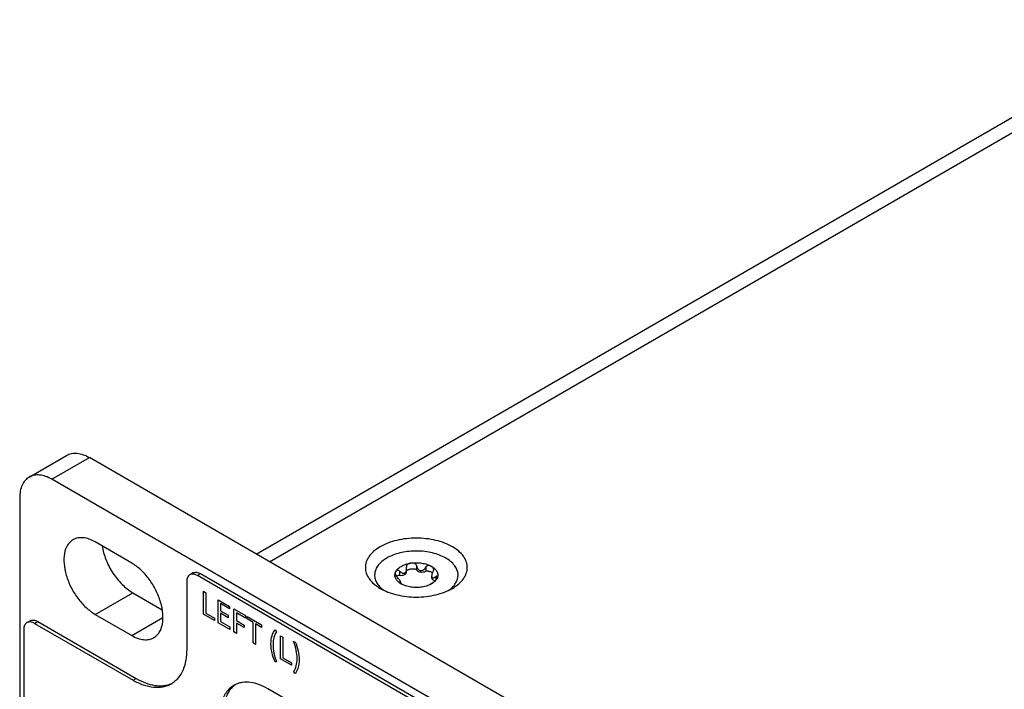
# Model space of a CAD drawing. Header units: inches. Extents: x 0 to 34, y 0 to 22.
# Tile 28 of 71: x 19.9 to 21.4, y 16.5 to 17.5. Entities that reach past the tile are written whole.
import ezdxf

# ---------------------------------------------------------------- set-up
doc = ezdxf.new("R2010")
doc.units = ezdxf.units.IN
doc.header["$LTSCALE"] = 1.87
doc.header["$MEASUREMENT"] = 0
doc.layers.get('0').update_dxf_attribs({"linetype": 'CONTINUOUS'})
doc.layers.add('02___PRT_ALL_AXES', color=7, linetype='CONTINUOUS')
doc.layers.add('_LAYER_2_', color=7, linetype='CONTINUOUS')

msp = doc.modelspace()

# ---------------------------------------------------------------- linework, layer by layer
at = {"color": 7, "linetype": 'CONTINUOUS'}
for p, q in [((20.2245, 16.6881), (21.6243, 17.4963)), ((20.2447, 16.6764), (21.6587, 17.4928)), ((19.8806, 16.8045), (19.9374, 16.8373)), ((19.9151, 16.8011), (19.9719, 16.8339)), ((27.7116, 12.3651), (19.9719, 16.8339)), ((27.6547, 12.3323), (19.9151, 16.8011)), ((19.8663, 16.773), (19.8663, 16.0668)), ((20.4518, 16.6691), (20.4519, 16.6684)), ((20.4522, 16.6656), (20.4519, 16.6684)), ((20.4671, 16.6707), (20.4671, 16.6643)), ((20.4814, 16.6685), (20.4814, 16.6621)), ((20.1288, 16.6594), (20.1239, 16.6566)), ((20.1403, 16.6583), (20.1354, 16.6555)), ((27.4246, 12.4468), (20.1354, 16.6555)), ((27.4295, 12.4496), (20.1403, 16.6583)), ((20.4347, 16.6588), (20.4355, 16.661)), ((20.4414, 16.6623), (20.4414, 16.6559)), ((20.4522, 16.6608), (20.4522, 16.6656)), ((20.4901, 16.6548), (20.4901, 16.6523)), ((20.4964, 16.6538), (20.4964, 16.6486)), ((20.1192, 16.6461), (20.1192, 16.5439)), ((20.4412, 16.6453), (20.4405, 16.6455)), ((20.4412, 16.6453), (20.4412, 16.6447)), ((20.4436, 16.643), (20.4436, 16.6449)), ((20.4896, 16.6432), (20.4871, 16.6415)), ((20.4898, 16.6429), (20.4871, 16.6415)), ((20.4923, 16.6451), (20.4896, 16.6432)), ((20.4926, 16.6447), (20.4898, 16.6429)), ((19.8773, 16.5844), (19.8821, 16.5872)), ((19.8887, 16.5832), (19.8936, 16.586)), ((19.8887, 16.5832), (20.038, 16.4971)), ((19.8936, 16.586), (20.0429, 16.4999)), ((19.8725, 16.5738), (19.8725, 16.2474)), ((20.038, 16.4971), (20.0429, 16.4999))]:
    msp.add_line(p, q, dxfattribs=at)
for centre, radius, start, end in [((20.4457, 16.6561), 0.0114, 166.1516, 168.9482), ((20.447, 16.6741), 0.0503, 233.9312, 234.765), ((20.4867, 16.6743), 0.0504, 305.1798, 305.938), ((20.0809, 16.5278), 0.0388, 291.7089, 295.7871), ((20.0762, 16.5246), 0.0384, 300.0042, 304.2103)]:
    msp.add_arc(centre, radius, start, end, dxfattribs=at)
for points, knots in [([(19.9374, 16.8373), (19.9397, 16.8387), (19.9449, 16.8405), (19.9536, 16.8408), (19.9629, 16.8385), (19.9689, 16.8357), (19.9719, 16.8339)], [0, 0, 0, 0, 0.217767, 0.450944, 0.710192, 1, 1, 1, 1]), ([(19.8806, 16.8045), (19.8783, 16.8032), (19.8741, 16.7996), (19.8696, 16.7922), (19.8669, 16.7831), (19.8663, 16.7765), (19.8663, 16.773)], [0, 0, 0, 0, 0.217772, 0.450951, 0.710197, 1, 1, 1, 1]), ([(19.9151, 16.8011), (19.912, 16.8029), (19.906, 16.8057), (19.8968, 16.8079), (19.8881, 16.8077), (19.8829, 16.8058), (19.8806, 16.8045)], [0, 0, 0, 0, 0.289808, 0.549056, 0.782233, 1, 1, 1, 1]), ([(20.5214, 16.6361), (20.5248, 16.638), (20.531, 16.6423), (20.5383, 16.65), (20.5422, 16.6572), (20.5438, 16.6632), (20.5442, 16.6676), (20.5438, 16.672), (20.5422, 16.6779), (20.5383, 16.6852), (20.531, 16.6929), (20.5212, 16.6996), (20.5095, 16.705), (20.4962, 16.7091), (20.4818, 16.7116), (20.4669, 16.7124), (20.4519, 16.7116), (20.4375, 16.7091), (20.4242, 16.705), (20.416, 16.7012), (20.4123, 16.6991)], [0, 0, 0, 0, 0.06036, 0.114358, 0.162927, 0.185899, 0.208445, 0.230991, 0.253963, 0.302532, 0.35653, 0.41689, 0.483455, 0.555278, 0.630877, 0.708445, 0.786013, 0.861612, 0.933435, 1, 1, 1, 1]), ([(20.4123, 16.6991), (20.4089, 16.6971), (20.4028, 16.6929), (20.3954, 16.6852), (20.3915, 16.6779), (20.3899, 16.672), (20.3896, 16.6676), (20.3899, 16.6632), (20.3915, 16.6572), (20.3954, 16.65), (20.4028, 16.6423), (20.4089, 16.638), (20.4123, 16.6361)], [0, 0, 0, 0, 0.144785, 0.274307, 0.390807, 0.445907, 0.499989, 0.554071, 0.609173, 0.725678, 0.855208, 1, 1, 1, 1]), ([(20.5163, 16.6334), (20.5186, 16.6351), (20.5228, 16.6388), (20.5275, 16.6452), (20.53, 16.6522), (20.5302, 16.6594), (20.5279, 16.6664), (20.5234, 16.6729), (20.517, 16.6787), (20.5088, 16.6837), (20.4992, 16.6877), (20.4884, 16.6906), (20.4769, 16.6924), (20.4651, 16.6928), (20.4533, 16.692), (20.442, 16.6899), (20.4316, 16.6866), (20.4251, 16.6836), (20.4222, 16.6819)], [0, 0, 0, 0, 0.056768, 0.107735, 0.154387, 0.199316, 0.245647, 0.296067, 0.352185, 0.414491, 0.482583, 0.555425, 0.631555, 0.709247, 0.786663, 0.861984, 0.933547, 1, 1, 1, 1]), ([(20.4222, 16.6819), (20.4196, 16.6804), (20.4149, 16.6772), (20.4092, 16.6715), (20.4053, 16.6651), (20.4035, 16.6583), (20.4039, 16.6514), (20.4065, 16.6448), (20.4111, 16.6386), (20.4151, 16.6351), (20.4174, 16.6335)], [0, 0, 0, 0, 0.147596, 0.28076, 0.401169, 0.512976, 0.622534, 0.736858, 0.861606, 1, 1, 1, 1]), ([(20.4355, 16.661), (20.4363, 16.6627), (20.4387, 16.666), (20.442, 16.6683), (20.4439, 16.6694)], [0, 0, 0, 0, 0.462863, 1, 1, 1, 1]), ([(20.4439, 16.6694), (20.446, 16.6706), (20.4508, 16.6727), (20.4558, 16.6739), (20.4584, 16.6743)], [0, 0, 0, 0, 0.477388, 1, 1, 1, 1]), ([(20.4584, 16.6743), (20.4577, 16.6742), (20.4562, 16.6738), (20.4544, 16.673), (20.4532, 16.6721), (20.4525, 16.6713), (20.452, 16.6703), (20.4518, 16.6695), (20.4518, 16.6691)], [0, 0, 0, 0, 0.255133, 0.504723, 0.627908, 0.750456, 0.873864, 1, 1, 1, 1]), ([(20.4584, 16.6743), (20.4612, 16.6747), (20.4669, 16.6751), (20.4752, 16.6745), (20.483, 16.6727), (20.4877, 16.6706), (20.4898, 16.6694)], [0, 0, 0, 0, 0.261231, 0.522456, 0.772024, 1, 1, 1, 1]), ([(20.4671, 16.6707), (20.467, 16.6712), (20.4667, 16.672), (20.4659, 16.673), (20.4648, 16.6736), (20.4631, 16.6742), (20.461, 16.6745), (20.4593, 16.6744), (20.4584, 16.6743)], [0, 0, 0, 0, 0.124252, 0.249241, 0.374987, 0.501039, 0.751829, 1, 1, 1, 1]), ([(20.4671, 16.6707), (20.4673, 16.6699), (20.4677, 16.6682), (20.4689, 16.6659), (20.4704, 16.6643), (20.4719, 16.6634), (20.4736, 16.6629), (20.4758, 16.6632), (20.4781, 16.6645), (20.48, 16.6663), (20.481, 16.6678), (20.4814, 16.6685)], [0, 0, 0, 0, 0.125061, 0.249967, 0.374367, 0.436533, 0.498555, 0.621959, 0.74694, 0.873188, 1, 1, 1, 1]), ([(20.4898, 16.6694), (20.4892, 16.6698), (20.4879, 16.6704), (20.486, 16.6707), (20.4844, 16.6706), (20.4832, 16.6702), (20.4822, 16.6696), (20.4816, 16.6689), (20.4814, 16.6685)], [0, 0, 0, 0, 0.229664, 0.470778, 0.597067, 0.727725, 0.862623, 1, 1, 1, 1]), ([(20.4898, 16.6694), (20.4917, 16.6683), (20.495, 16.666), (20.498, 16.662), (20.4992, 16.6586), (20.4995, 16.6561), (20.4992, 16.6536), (20.4986, 16.6521), (20.4982, 16.6513)], [0, 0, 0, 0, 0.293058, 0.545587, 0.661032, 0.772791, 0.88456, 1, 1, 1, 1]), ([(20.4932, 16.6645), (20.4932, 16.6651), (20.493, 16.6661), (20.4922, 16.6675), (20.4911, 16.6686), (20.4903, 16.6692), (20.4898, 16.6694)], [0, 0, 0, 0, 0.260933, 0.50693, 0.75116, 1, 1, 1, 1]), ([(20.1239, 16.6566), (20.1232, 16.6562), (20.1218, 16.655), (20.1203, 16.6525), (20.1194, 16.6495), (20.1192, 16.6473), (20.1192, 16.6461)], [0, 0, 0, 0, 0.217772, 0.450952, 0.710201, 1, 1, 1, 1]), ([(20.1354, 16.6555), (20.1344, 16.6561), (20.1324, 16.657), (20.1293, 16.6578), (20.1264, 16.6577), (20.1247, 16.6571), (20.1239, 16.6566)], [0, 0, 0, 0, 0.289805, 0.549056, 0.782233, 1, 1, 1, 1]), ([(20.1288, 16.6594), (20.1296, 16.6599), (20.1313, 16.6605), (20.1342, 16.6606), (20.1373, 16.6598), (20.1393, 16.6589), (20.1403, 16.6583)], [0, 0, 0, 0, 0.217767, 0.450944, 0.710195, 1, 1, 1, 1]), ([(20.4439, 16.6429), (20.4423, 16.6438), (20.4394, 16.6459), (20.4361, 16.6497), (20.4346, 16.6533), (20.4343, 16.6561), (20.4344, 16.6576), (20.4346, 16.6582)], [0, 0, 0, 0, 0.292404, 0.549713, 0.779641, 0.889817, 1, 1, 1, 1]), ([(20.4355, 16.661), (20.4354, 16.6608), (20.4351, 16.6601), (20.435, 16.6593), (20.435, 16.6587)], [0, 0, 0, 0, 0.240951, 1, 1, 1, 1]), ([(20.435, 16.6587), (20.435, 16.6579), (20.4354, 16.6559), (20.4366, 16.6543), (20.4374, 16.6536)], [0, 0, 0, 0, 0.444907, 1, 1, 1, 1]), ([(20.4414, 16.6623), (20.4411, 16.6626), (20.4405, 16.6631), (20.4395, 16.6635), (20.4385, 16.6635), (20.4374, 16.6632), (20.4363, 16.6624), (20.4357, 16.6615), (20.4355, 16.661)], [0, 0, 0, 0, 0.165468, 0.313412, 0.444096, 0.563129, 0.783865, 1, 1, 1, 1]), ([(20.4368, 16.6541), (20.4374, 16.6547), (20.4388, 16.6557), (20.4405, 16.6561), (20.4414, 16.6559)], [0, 0, 0, 0, 0.450616, 1, 1, 1, 1]), ([(20.4436, 16.6449), (20.4436, 16.6451), (20.4434, 16.6456), (20.443, 16.6465), (20.4424, 16.6476), (20.4415, 16.6488), (20.4406, 16.65), (20.4392, 16.6517), (20.4381, 16.6528), (20.4374, 16.6536)], [0, 0, 0, 0, 0.057012, 0.149742, 0.271653, 0.410548, 0.5571, 0.705939, 1, 1, 1, 1]), ([(20.4414, 16.6623), (20.442, 16.6618), (20.4433, 16.6607), (20.445, 16.6597), (20.4465, 16.6591), (20.4476, 16.659), (20.4486, 16.659), (20.4493, 16.6593), (20.4496, 16.6595)], [0, 0, 0, 0, 0.270423, 0.527957, 0.650827, 0.769595, 0.885152, 1, 1, 1, 1]), ([(20.4414, 16.6559), (20.4427, 16.6557), (20.4452, 16.6557), (20.4482, 16.6565), (20.4502, 16.6576), (20.4513, 16.6585), (20.452, 16.6596), (20.4522, 16.6604), (20.4522, 16.6608)], [0, 0, 0, 0, 0.299692, 0.580883, 0.704748, 0.814643, 0.911534, 1, 1, 1, 1]), ([(20.4496, 16.6595), (20.4501, 16.6597), (20.4509, 16.6605), (20.4517, 16.662), (20.4521, 16.6638), (20.4522, 16.665), (20.4522, 16.6656)], [0, 0, 0, 0, 0.230953, 0.476952, 0.734871, 1, 1, 1, 1]), ([(20.4522, 16.663), (20.4523, 16.6632), (20.4528, 16.6636), (20.4538, 16.6642), (20.4553, 16.6648), (20.4573, 16.6653), (20.4594, 16.6656), (20.4615, 16.6657), (20.4636, 16.6657), (20.4654, 16.6654), (20.4665, 16.665), (20.467, 16.6646), (20.4671, 16.6643)], [0, 0, 0, 0, 0.050181, 0.105945, 0.227112, 0.355925, 0.489248, 0.625169, 0.761617, 0.893487, 0.952466, 1, 1, 1, 1]), ([(20.4671, 16.6643), (20.4675, 16.6634), (20.4689, 16.6622), (20.4711, 16.6613), (20.4739, 16.6607), (20.4768, 16.6607), (20.4796, 16.6613), (20.4808, 16.6618), (20.4814, 16.6621)], [0, 0, 0, 0, 0.200285, 0.324188, 0.459287, 0.741052, 0.876435, 1, 1, 1, 1]), ([(20.4814, 16.6621), (20.4818, 16.6624), (20.4828, 16.6626), (20.4842, 16.6625), (20.4856, 16.6623), (20.4873, 16.6618), (20.4893, 16.661), (20.4907, 16.6601), (20.4913, 16.6596)], [0, 0, 0, 0, 0.128492, 0.267704, 0.403469, 0.533795, 0.778037, 1, 1, 1, 1]), ([(20.4925, 16.6621), (20.4918, 16.6609), (20.491, 16.6591), (20.4903, 16.6566), (20.4901, 16.6554), (20.4901, 16.6548)], [0, 0, 0, 0, 0.521123, 0.77059, 1, 1, 1, 1]), ([(20.4901, 16.6548), (20.4901, 16.6544), (20.4902, 16.6537), (20.4906, 16.6527), (20.4913, 16.6522), (20.4922, 16.6521), (20.4932, 16.6522), (20.4942, 16.6526), (20.4953, 16.6532), (20.496, 16.6536), (20.4964, 16.6538)], [0, 0, 0, 0, 0.142843, 0.258675, 0.357678, 0.459441, 0.57437, 0.703662, 0.846183, 1, 1, 1, 1]), ([(20.4925, 16.6621), (20.4928, 16.6625), (20.4931, 16.6633), (20.4932, 16.6641), (20.4932, 16.6645)], [0, 0, 0, 0, 0.51506, 1, 1, 1, 1]), ([(20.4987, 16.6532), (20.4987, 16.6534), (20.4987, 16.6537), (20.4985, 16.6541), (20.4981, 16.6544), (20.4975, 16.6544), (20.4969, 16.6542), (20.4965, 16.654), (20.4964, 16.6538)], [0, 0, 0, 0, 0.209438, 0.304235, 0.399221, 0.63592, 0.801604, 1, 1, 1, 1]), ([(20.4982, 16.6513), (20.4984, 16.6516), (20.4986, 16.6522), (20.4987, 16.6529), (20.4987, 16.6532)], [0, 0, 0, 0, 0.539261, 1, 1, 1, 1]), ([(20.4405, 16.6455), (20.4405, 16.6455), (20.4405, 16.6454), (20.4406, 16.6452), (20.4408, 16.645), (20.4412, 16.6447), (20.4416, 16.6444), (20.4421, 16.644), (20.4428, 16.6435), (20.4434, 16.6431), (20.4439, 16.6429)], [0, 0, 0, 0, 0.017902, 0.044777, 0.123689, 0.229366, 0.355395, 0.498057, 0.654557, 1, 1, 1, 1]), ([(20.4412, 16.6453), (20.4415, 16.6451), (20.442, 16.6449), (20.4425, 16.6447), (20.4429, 16.6446), (20.4432, 16.6445), (20.4434, 16.6445), (20.4436, 16.6447), (20.4436, 16.6448), (20.4436, 16.6449)], [0, 0, 0, 0, 0.379129, 0.535815, 0.667278, 0.771669, 0.85082, 0.917383, 1, 1, 1, 1]), ([(20.4753, 16.638), (20.4725, 16.6376), (20.4669, 16.6372), (20.4585, 16.6378), (20.4508, 16.6396), (20.446, 16.6417), (20.4439, 16.6429)], [0, 0, 0, 0, 0.261231, 0.522456, 0.772024, 1, 1, 1, 1]), ([(20.4871, 16.6415), (20.4862, 16.6411), (20.4824, 16.6395), (20.4784, 16.6385), (20.4753, 16.638)], [0, 0, 0, 0, 0.237717, 1, 1, 1, 1]), ([(20.4901, 16.6523), (20.4901, 16.6518), (20.4904, 16.6507), (20.4916, 16.6493), (20.4933, 16.6482), (20.4947, 16.6478), (20.4955, 16.6476)], [0, 0, 0, 0, 0.19873, 0.425496, 0.693339, 1, 1, 1, 1]), ([(20.4923, 16.6451), (20.493, 16.6455), (20.4943, 16.6465), (20.4964, 16.6485), (20.4977, 16.6501), (20.4982, 16.6513)], [0, 0, 0, 0, 0.283401, 0.563926, 1, 1, 1, 1]), ([(20.4982, 16.6513), (20.4977, 16.65), (20.496, 16.6476), (20.4938, 16.6456), (20.4926, 16.6447)], [0, 0, 0, 0, 0.472041, 1, 1, 1, 1]), ([(20.4123, 16.6361), (20.416, 16.6339), (20.4242, 16.6301), (20.4375, 16.6261), (20.4519, 16.6236), (20.4669, 16.6227), (20.4818, 16.6236), (20.4962, 16.6261), (20.5095, 16.6301), (20.5177, 16.6339), (20.5214, 16.6361)], [0, 0, 0, 0, 0.114159, 0.237333, 0.366983, 0.500006, 0.633028, 0.762676, 0.885846, 1, 1, 1, 1]), ([(19.8773, 16.5844), (19.8765, 16.5839), (19.8751, 16.5827), (19.8736, 16.5803), (19.8727, 16.5772), (19.8725, 16.575), (19.8725, 16.5738)], [0, 0, 0, 0, 0.217772, 0.450952, 0.710201, 1, 1, 1, 1]), ([(19.8887, 16.5832), (19.8877, 16.5838), (19.8857, 16.5848), (19.8827, 16.5855), (19.8798, 16.5854), (19.878, 16.5848), (19.8773, 16.5844)], [0, 0, 0, 0, 0.289805, 0.549056, 0.782233, 1, 1, 1, 1]), ([(19.8821, 16.5872), (19.8829, 16.5876), (19.8846, 16.5882), (19.8875, 16.5883), (19.8906, 16.5876), (19.8926, 16.5866), (19.8936, 16.586)], [0, 0, 0, 0, 0.217767, 0.450944, 0.710195, 1, 1, 1, 1]), ([(20.1192, 16.5439), (20.1192, 16.5384), (20.1184, 16.5279), (20.1144, 16.5133), (20.1086, 16.5031), (20.1028, 16.4967), (20.0995, 16.494), (20.0978, 16.4929)], [0, 0, 0, 0, 0.288113, 0.547482, 0.781649, 0.892125, 1, 1, 1, 1]), ([(20.0954, 16.4914), (20.0935, 16.4903), (20.0895, 16.4884), (20.0831, 16.4866), (20.0762, 16.4858), (20.0662, 16.4862), (20.053, 16.4894), (20.043, 16.4941), (20.038, 16.4971)], [0, 0, 0, 0, 0.108093, 0.218225, 0.332249, 0.451698, 0.710593, 1, 1, 1, 1]), ([(20.0429, 16.4999), (20.0474, 16.4973), (20.0564, 16.4929), (20.0702, 16.489), (20.0814, 16.4885), (20.0896, 16.4898), (20.0934, 16.491), (20.0953, 16.4918)], [0, 0, 0, 0, 0.286503, 0.546016, 0.781304, 0.89217, 1, 1, 1, 1])]:
    msp.add_open_spline(points, degree=3, knots=knots, dxfattribs=at)
at = {"layer": '02___PRT_ALL_AXES', "color": 7, "linetype": 'CONTINUOUS'}
for p, q in [((20.0359, 16.6744), (19.9807, 16.7063)), ((19.9807, 16.5968), (20.0375, 16.6296)), ((20.0375, 16.6296), (20.0823, 16.6038)), ((19.9807, 16.5968), (20.0359, 16.5649)), ((20.0359, 16.5649), (20.0833, 16.5923)), ((20.2902, 16.4564), (20.2418, 16.4844))]:
    msp.add_line(p, q, dxfattribs=at)
for centre, radius, start, end in [((20.2078, 16.4599), 0.0342, 115.2787, 119.9979), ((20.2129, 16.4623), 0.0346, 124.7406, 129.3303)]:
    msp.add_arc(centre, radius, start, end, dxfattribs=at)
for points, knots in [([(19.9807, 16.7063), (19.9777, 16.708), (19.9719, 16.7108), (19.9629, 16.713), (19.9544, 16.7128), (19.9493, 16.7109), (19.9471, 16.7096)], [0, 0, 0, 0, 0.289808, 0.549056, 0.782233, 1, 1, 1, 1]), ([(19.9471, 16.7096), (19.9455, 16.7087), (19.9423, 16.7063), (19.9371, 16.6997), (19.9333, 16.6884), (19.9329, 16.6727), (19.9364, 16.6553), (19.9436, 16.6376), (19.9537, 16.6211), (19.9661, 16.6071), (19.9757, 16.5997), (19.9807, 16.5968)], [0, 0, 0, 0, 0.042878, 0.087525, 0.186931, 0.304246, 0.437974, 0.582384, 0.729605, 0.871262, 1, 1, 1, 1]), ([(19.991, 16.7003), (19.9922, 16.6932), (19.9964, 16.6789), (20.0068, 16.6591), (20.0205, 16.642), (20.0317, 16.633), (20.0375, 16.6296)], [0, 0, 0, 0, 0.248506, 0.511147, 0.767849, 1, 1, 1, 1]), ([(20.0694, 16.5616), (20.0711, 16.5626), (20.0742, 16.565), (20.0794, 16.5715), (20.0833, 16.5828), (20.0836, 16.5986), (20.0801, 16.616), (20.073, 16.6336), (20.0628, 16.6501), (20.0505, 16.6642), (20.0408, 16.6716), (20.0359, 16.6744)], [0, 0, 0, 0, 0.042878, 0.087525, 0.186931, 0.304246, 0.437974, 0.582384, 0.729605, 0.871262, 1, 1, 1, 1]), ([(20.0359, 16.5649), (20.0388, 16.5632), (20.0447, 16.5604), (20.0537, 16.5583), (20.0621, 16.5585), (20.0672, 16.5603), (20.0694, 16.5616)], [0, 0, 0, 0, 0.289808, 0.549056, 0.782233, 1, 1, 1, 1]), ([(20.1907, 16.4894), (20.1884, 16.4881), (20.1839, 16.4848), (20.1785, 16.4783), (20.1742, 16.4703), (20.1713, 16.4612), (20.1697, 16.4509), (20.1692, 16.4355), (20.171, 16.4237), (20.1728, 16.4158)], [0, 0, 0, 0, 0.099802, 0.203153, 0.313018, 0.431445, 0.559511, 0.697434, 1, 1, 1, 1]), ([(20.191, 16.4891), (20.1891, 16.4876), (20.1856, 16.484), (20.1813, 16.4776), (20.178, 16.4702), (20.1749, 16.4587), (20.1738, 16.4422), (20.1755, 16.4287), (20.177, 16.4217)], [0, 0, 0, 0, 0.10064, 0.205962, 0.3179, 0.437729, 0.702587, 1, 1, 1, 1]), ([(20.2418, 16.4844), (20.2376, 16.4868), (20.2291, 16.4909), (20.2162, 16.4943), (20.2059, 16.4944), (20.1983, 16.4928), (20.1948, 16.4915), (20.1932, 16.4908)], [0, 0, 0, 0, 0.287926, 0.547323, 0.781629, 0.892146, 1, 1, 1, 1])]:
    msp.add_open_spline(points, degree=3, knots=knots, dxfattribs=at)
at = {"layer": '_LAYER_2_', "color": 40, "linetype": 'CONTINUOUS'}
for p, q in [((20.1444, 16.5971), (20.1444, 16.6318)), ((20.1444, 16.6318), (20.1482, 16.6296)), ((20.1482, 16.6296), (20.1482, 16.5986)), ((20.1666, 16.5842), (20.1666, 16.6189)), ((20.1666, 16.6189), (20.1839, 16.6089)), ((20.1705, 16.613), (20.1705, 16.6021)), ((20.1839, 16.6052), (20.1705, 16.613)), ((20.1839, 16.6089), (20.1839, 16.6052)), ((20.1613, 16.5873), (20.1444, 16.5971)), ((20.1482, 16.5986), (20.1613, 16.5911)), ((20.1705, 16.6021), (20.1818, 16.5956)), ((20.1705, 16.5984), (20.1705, 16.5858)), ((20.1818, 16.5918), (20.1705, 16.5984)), ((20.1818, 16.5956), (20.1818, 16.5918)), ((20.1908, 16.5703), (20.1908, 16.605)), ((20.1908, 16.605), (20.2081, 16.595)), ((20.1946, 16.599), (20.1946, 16.5873)), ((20.2081, 16.5912), (20.1946, 16.599)), ((20.2081, 16.595), (20.2081, 16.5912)), ((20.2106, 16.5898), (20.2106, 16.5935)), ((20.2106, 16.5935), (20.2327, 16.5808)), ((20.1613, 16.5911), (20.1613, 16.5873)), ((20.1844, 16.574), (20.1666, 16.5842)), ((20.1705, 16.5858), (20.1844, 16.5777)), ((20.1844, 16.5777), (20.1844, 16.574)), ((20.1946, 16.5873), (20.2061, 16.5807)), ((20.1946, 16.5836), (20.1946, 16.5681)), ((20.2061, 16.577), (20.1946, 16.5836)), ((20.2061, 16.5807), (20.2061, 16.577)), ((20.2197, 16.5845), (20.2106, 16.5898)), ((20.2197, 16.5536), (20.2197, 16.5845)), ((20.2235, 16.5823), (20.2235, 16.5514)), ((20.2327, 16.5771), (20.2235, 16.5823)), ((20.2327, 16.5808), (20.2327, 16.5771)), ((20.1946, 16.5681), (20.1908, 16.5703)), ((20.2529, 16.5732), (20.2552, 16.5705)), ((20.2611, 16.5297), (20.2611, 16.5644)), ((20.2611, 16.5644), (20.265, 16.5621)), ((20.2235, 16.5514), (20.2197, 16.5536)), ((20.265, 16.5621), (20.265, 16.5312)), ((20.281, 16.5556), (20.2834, 16.5555)), ((20.2552, 16.5251), (20.2529, 16.5251)), ((20.2781, 16.5199), (20.2611, 16.5297)), ((20.265, 16.5312), (20.2781, 16.5236)), ((20.2781, 16.5236), (20.2781, 16.5199)), ((20.2834, 16.5075), (20.281, 16.5102))]:
    msp.add_line(p, q, dxfattribs=at)
for points, knots in [([(20.2468, 16.5526), (20.2468, 16.557), (20.2478, 16.5649), (20.251, 16.5707), (20.2529, 16.5732)], [0, 0, 0, 0, 0.51331, 1, 1, 1, 1]), ([(20.2552, 16.5705), (20.2534, 16.5682), (20.2508, 16.5623), (20.25, 16.5548), (20.25, 16.5508)], [0, 0, 0, 0, 0.496337, 1, 1, 1, 1]), ([(20.2529, 16.5251), (20.251, 16.5297), (20.2478, 16.5392), (20.2468, 16.5483), (20.2468, 16.5526)], [0, 0, 0, 0, 0.486645, 1, 1, 1, 1]), ([(20.25, 16.5508), (20.25, 16.5468), (20.2508, 16.5384), (20.2534, 16.5294), (20.2552, 16.5251)], [0, 0, 0, 0, 0.503633, 1, 1, 1, 1]), ([(20.2863, 16.5299), (20.2863, 16.5338), (20.2854, 16.5423), (20.2828, 16.5513), (20.281, 16.5556)], [0, 0, 0, 0, 0.503519, 1, 1, 1, 1]), ([(20.2834, 16.5555), (20.2853, 16.551), (20.2884, 16.5414), (20.2894, 16.5324), (20.2894, 16.528)], [0, 0, 0, 0, 0.48669, 1, 1, 1, 1]), ([(20.281, 16.5102), (20.2828, 16.5125), (20.2854, 16.5184), (20.2863, 16.5259), (20.2863, 16.5299)], [0, 0, 0, 0, 0.496511, 1, 1, 1, 1]), ([(20.2894, 16.528), (20.2894, 16.5237), (20.2884, 16.5158), (20.2853, 16.5099), (20.2834, 16.5075)], [0, 0, 0, 0, 0.513356, 1, 1, 1, 1])]:
    msp.add_open_spline(points, degree=3, knots=knots, dxfattribs=at)

doc.saveas('drawing.dxf')
